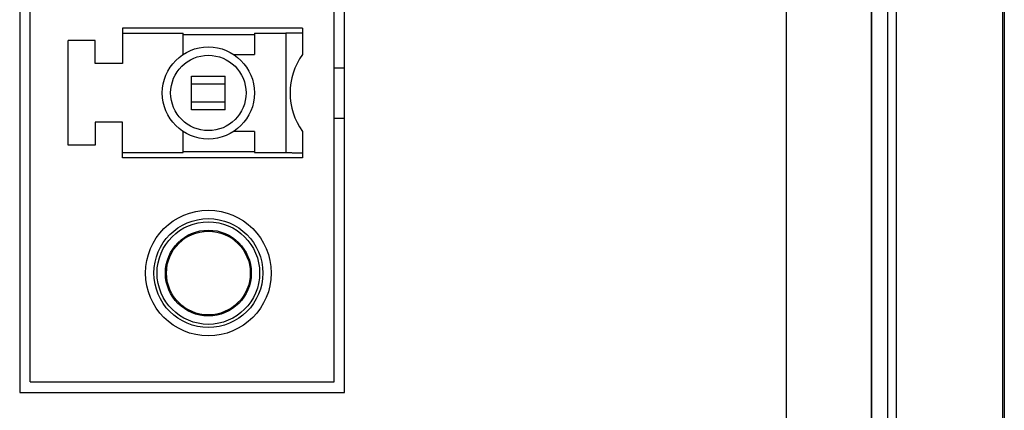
# Model space of a CAD drawing. Header units: inches. Extents: x 0 to 34, y 0 to 22.
# Tile 44 of 75: x 17.434 to 18.36, y 16.281 to 16.648. Entities that reach past the tile are written whole.
import ezdxf

# ---------------------------------------------------------------- set-up
doc = ezdxf.new("R2010")
doc.units = ezdxf.units.IN
doc.header["$LTSCALE"] = 1.87
doc.header["$MEASUREMENT"] = 0
doc.layers.get('0').update_dxf_attribs({"linetype": 'CONTINUOUS'})

msp = doc.modelspace()

# ---------------------------------------------------------------- linework, layer by layer
at = {"color": 7, "linetype": 'CONTINUOUS'}
for p, q in [((17.43449, 17.27434), (17.43449, 16.29765)), ((17.73992, 16.29765), (17.73992, 17.27434)), ((17.44449, 16.30765), (17.44449, 17.26434)), ((17.72992, 16.30765), (17.72992, 17.26434)), ((18.25844, 15.15221), (18.25844, 16.75301)), ((18.35843, 15.1816), (18.35843, 16.72362)), ((18.15492, 16.66423), (18.15492, 15.24099)), ((18.23492, 16.66311), (18.23492, 15.24211)), ((18.23545, 15.24491), (18.23545, 16.66031)), ((18.25045, 15.24491), (18.25045, 16.66031)), ((17.5311, 16.64033), (17.5311, 16.60686)), ((17.7004, 16.64033), (17.5311, 16.64033)), ((17.7004, 16.64033), (17.7004, 16.61539)), ((17.5311, 16.63541), (17.58819, 16.63541)), ((17.58819, 16.6156), (17.58819, 16.63541)), ((17.58819, 16.63439), (17.65512, 16.63439)), ((17.65512, 16.63541), (17.65512, 16.6156)), ((17.65512, 16.63541), (17.68465, 16.63541)), ((17.68465, 16.63541), (17.68465, 16.5232)), ((17.47992, 16.53009), (17.47992, 16.62852)), ((17.50551, 16.62852), (17.47992, 16.62852)), ((17.50551, 16.60686), (17.50551, 16.62852)), ((17.63544, 16.6156), (17.65512, 16.6156)), ((17.5311, 16.60686), (17.50551, 16.60686)), ((17.72992, 16.60293), (17.73992, 16.60293)), ((17.59607, 16.56356), (17.59607, 16.59505)), ((17.59607, 16.59505), (17.62756, 16.59505)), ((17.62756, 16.56356), (17.62756, 16.59505)), ((17.62756, 16.58752), (17.59607, 16.58752)), ((17.59607, 16.57109), (17.62756, 16.57109)), ((17.62756, 16.56356), (17.59607, 16.56356)), ((17.50551, 16.55174), (17.50551, 16.53009)), ((17.5311, 16.55174), (17.50551, 16.55174)), ((17.5311, 16.51828), (17.5311, 16.55174)), ((17.72992, 16.55568), (17.73992, 16.55568)), ((17.58819, 16.5232), (17.58819, 16.54301)), ((17.65512, 16.54301), (17.63544, 16.54301)), ((17.65512, 16.54301), (17.65512, 16.5232)), ((17.7004, 16.54322), (17.7004, 16.51828)), ((17.50551, 16.53009), (17.47992, 16.53009)), ((17.5311, 16.5232), (17.58819, 16.5232)), ((17.58819, 16.52421), (17.65512, 16.52421)), ((17.65512, 16.5232), (17.68465, 16.5232)), ((17.7004, 16.51828), (17.5311, 16.51828)), ((17.44449, 16.30765), (17.72992, 16.30765)), ((17.43449, 16.29765), (17.73992, 16.29765))]:
    msp.add_line(p, q, dxfattribs=at)
for centre, radius in [((17.61181, 16.5793), 0.04331), ((17.61181, 16.5793), 0.03543), ((17.61181, 16.41001), 0.05906), ((17.61181, 16.41001), 0.05118), ((17.61181, 16.41001), 0.04823), ((17.61181, 16.41001), 0.04035), ((17.61181, 16.41001), 0.03937)]:
    msp.add_circle(centre, radius, dxfattribs=at)
msp.add_arc((17.74961, 16.5793), 0.06102, 143.75068, 216.24932, dxfattribs=at)
for points, knots in [([(18.35992, 16.76438), (18.35992, 16.58394), (18.35992, 16.22306), (18.35992, 15.68174), (18.35992, 15.32086), (18.35992, 15.14042)], [0, 0, 0, 0, 0.333332, 0.666668, 1, 1, 1, 1]), ([(17.7004, 16.6357), (17.7004, 16.63566), (17.70019, 16.63567), (17.69996, 16.63561), (17.69944, 16.6356), (17.69878, 16.63556), (17.69792, 16.63554), (17.69691, 16.63551), (17.69574, 16.63549), (17.69443, 16.63547), (17.69299, 16.63545), (17.69145, 16.63543), (17.68983, 16.63542), (17.68814, 16.63541), (17.6864, 16.63541), (17.68524, 16.63541), (17.68465, 16.63541)], [0, 0, 0, 0, 0.006604, 0.025524, 0.056568, 0.099508, 0.153842, 0.218584, 0.293352, 0.377019, 0.468231, 0.566465, 0.67003, 0.777532, 0.888203, 1, 1, 1, 1]), ([(17.68465, 16.5232), (17.68524, 16.5232), (17.6864, 16.5232), (17.68814, 16.52319), (17.68983, 16.52319), (17.69145, 16.52317), (17.69299, 16.52316), (17.69443, 16.52314), (17.69574, 16.52312), (17.69691, 16.52309), (17.69792, 16.52307), (17.69878, 16.52304), (17.69944, 16.52301), (17.69996, 16.52299), (17.70019, 16.52294), (17.7004, 16.52295), (17.7004, 16.52291)], [0, 0, 0, 0, 0.111797, 0.22247, 0.329973, 0.433537, 0.531772, 0.622984, 0.70665, 0.781418, 0.84616, 0.900493, 0.943433, 0.974476, 0.993397, 1, 1, 1, 1])]:
    msp.add_open_spline(points, degree=3, knots=knots, dxfattribs=at)

doc.saveas('drawing.dxf')
